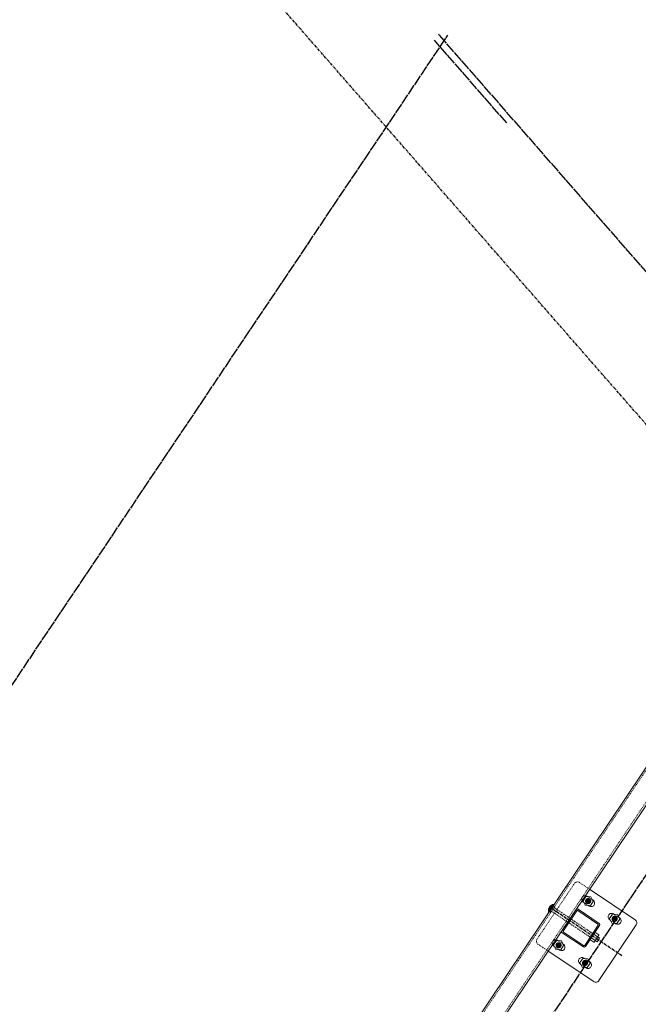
# Model space of a CAD drawing. Header units: inches. Extents: x 26089988 to 26091477, y 7484334 to 7485711.
# Tile 26 of 35: x 26090691 to 26090779, y 7485066 to 7485206. Entities that reach past the tile are written whole.
import ezdxf

# ---------------------------------------------------------------- set-up
doc = ezdxf.new("R2010")
doc.units = ezdxf.units.IN
doc.header["$MEASUREMENT"] = 0
for name, pattern in [('bcenterline', [0.5, 0.375, -0.03125, 0.0625, -0.03125]), ('bhiddenpr', [0.1875, 0.125, -0.0625]), ('brebarpr', [1.5625, 1.5, -0.0625]), ('DGN Style 2', [0.017105, 0.010263, -0.006842])]:
    doc.linetypes.add(name, pattern=pattern)
for name, color, linetype in [('BR_P_Brg_Centerline', 2, 'bcenterline'), ('BR_P_Rail_Centerline', 2, 'bcenterline'), ('BR_P_Rail_Hidden', 230, 'bhiddenpr'), ('BR_P_Rail_Object', 230, 'Continuous'), ('BR_P_Rail_Reinforcing', 30, 'brebarpr')]:
    doc.layers.add(name, color=color, linetype=linetype)

msp = doc.modelspace()

# ---------------------------------------------------------------- hatches: boundary and pattern name
at = {"layer": 'BR_P_Rail_Object', "lineweight": 0}
h = msp.add_hatch(color=151, dxfattribs=at)
edge = h.paths.add_edge_path()
edge.add_arc((26090771.63, 7485081.04), 0.438, 56.1527, 416.1527, ccw=False)
h = msp.add_hatch(color=151, dxfattribs=at)
edge = h.paths.add_edge_path()
edge.add_arc((26090771.63, 7485081.04), 0.438, 56.1527, 416.1527, ccw=False)
h = msp.add_hatch(color=151, dxfattribs=at)
edge = h.paths.add_edge_path()
edge.add_arc((26090775.37, 7485078.54), 0.438, 56.1527, 416.1527, ccw=False)
h = msp.add_hatch(color=151, dxfattribs=at)
edge = h.paths.add_edge_path()
edge.add_arc((26090767.45, 7485074.81), 0.438, 56.1527, 416.1527, ccw=False)
h = msp.add_hatch(color=151, dxfattribs=at)
edge = h.paths.add_edge_path()
edge.add_arc((26090767.45, 7485074.81), 0.438, 56.1527, 416.1527, ccw=False)
h = msp.add_hatch(color=151, dxfattribs=at)
edge = h.paths.add_edge_path()
edge.add_arc((26090771.19, 7485072.31), 0.438, 56.1527, 416.1527, ccw=False)

# ---------------------------------------------------------------- linework, layer by layer
at = {"layer": 'BR_P_Brg_Centerline'}
msp.add_line((26090850.54, 7485067.45), (26090402.45, 7485580.15), dxfattribs=at)
at = {"layer": 'BR_P_Rail_Centerline'}
msp.add_line((26090776.39, 7485073.33), (26090766.43, 7485080.02), dxfattribs=at)
at = {"layer": 'BR_P_Rail_Hidden', "color": 1, "linetype": 'DGN Style 2', "lineweight": 0}
for p, q in [((26090374.73, 7484495.5), (26090807.65, 7485141.04)), ((26090376.8, 7484494.11), (26090809.73, 7485139.65)), ((26090770.39, 7485083.68), (26090771.84, 7485082.71)), ((26090770.39, 7485083.68), (26090771.84, 7485082.71)), ((26090769.7, 7485083.54), (26090764.4, 7485075.65)), ((26090769.7, 7485083.54), (26090764.4, 7485075.65)), ((26090771.59, 7485081.67), (26090772.22, 7485081.25)), ((26090771.59, 7485081.67), (26090772.22, 7485081.25)), ((26090771.04, 7485080.84), (26090771.67, 7485080.42)), ((26090771.04, 7485080.84), (26090771.67, 7485080.42)), ((26090774.77, 7485078.33), (26090775.4, 7485077.91)), ((26090775.33, 7485079.16), (26090775.96, 7485078.74)), ((26090767.42, 7485075.44), (26090768.05, 7485075.02)), ((26090767.42, 7485075.44), (26090768.05, 7485075.02)), ((26090764.54, 7485074.96), (26090765.99, 7485073.99)), ((26090764.54, 7485074.96), (26090765.99, 7485073.99)), ((26090766.86, 7485074.61), (26090767.49, 7485074.19)), ((26090766.86, 7485074.61), (26090767.49, 7485074.19)), ((26090771.15, 7485072.93), (26090771.78, 7485072.51)), ((26090770.6, 7485072.1), (26090771.23, 7485071.68))]:
    msp.add_line(p, q, dxfattribs=at)
at = {"layer": 'BR_P_Rail_Hidden', "color": 1, "linetype": 'DGN Style 2'}
for p, q in [((26090766.17, 7485079.63), (26090766.35, 7485079.51)), ((26090766.17, 7485079.63), (26090766.35, 7485079.51)), ((26090766.87, 7485080.28), (26090766.35, 7485079.51)), ((26090766.87, 7485080.28), (26090766.35, 7485079.51)), ((26090766.43, 7485079.64), (26090772.07, 7485075.86)), ((26090766.69, 7485080.41), (26090766.87, 7485080.28)), ((26090766.69, 7485080.41), (26090766.87, 7485080.28)), ((26090766.78, 7485080.15), (26090772.41, 7485076.38))]:
    msp.add_line(p, q, dxfattribs=at)
at = {"layer": 'BR_P_Rail_Hidden', "color": 1, "linetype": 'DGN Style 2', "lineweight": 0}
msp.add_arc((26090770.11, 7485083.27), 0.5, 56.1527, 146.1527, dxfattribs=at)
msp.add_arc((26090770.11, 7485083.27), 0.5, 56.1527, 146.1527, dxfattribs=at)
at = {"layer": 'BR_P_Rail_Hidden', "color": 1, "linetype": 'DGN Style 2', "lineweight": 0, "extrusion": (0, 0, -1)}
msp.add_arc((-26090764.82, 7485075.38), 0.5, 303.8473, 33.8473, dxfattribs=at)
msp.add_arc((-26090764.82, 7485075.38), 0.5, 303.8473, 33.8473, dxfattribs=at)
at = {"layer": 'BR_P_Rail_Object', "color": 2, "lineweight": 13}
for p, q in [((26090374.52, 7484495.64), (26090807.45, 7485141.18)), ((26090809.94, 7485139.51), (26090377.01, 7484493.97))]:
    msp.add_line(p, q, dxfattribs=at)
at = {"layer": 'BR_P_Rail_Object', "color": 5, "lineweight": 13}
for p, q in [((26090771.84, 7485082.71), (26090778.28, 7485078.39)), ((26090778.42, 7485077.7), (26090773.12, 7485069.81)), ((26090765.99, 7485073.99), (26090772.43, 7485069.67))]:
    msp.add_line(p, q, dxfattribs=at)
at = {"layer": 'BR_P_Rail_Object', "color": 5, "lineweight": 0}
for p, q in [((26090770.94, 7485080.91), (26090771.04, 7485080.84)), ((26090770.94, 7485080.91), (26090771.04, 7485080.84)), ((26090771.49, 7485081.74), (26090771.59, 7485081.67)), ((26090771.49, 7485081.74), (26090771.59, 7485081.67)), ((26090772.22, 7485081.25), (26090772.32, 7485081.18)), ((26090772.22, 7485081.25), (26090772.32, 7485081.18)), ((26090769.92, 7485079.84), (26090767.92, 7485076.85)), ((26090769.92, 7485079.84), (26090767.92, 7485076.85)), ((26090770.02, 7485079.68), (26090768.11, 7485076.82)), ((26090770.02, 7485079.68), (26090768.11, 7485076.82)), ((26090770.17, 7485079.71), (26090773.02, 7485077.79)), ((26090770.2, 7485079.9), (26090773.19, 7485077.89)), ((26090771.67, 7485080.42), (26090771.77, 7485080.35)), ((26090771.67, 7485080.42), (26090771.77, 7485080.35)), ((26090774.67, 7485078.4), (26090774.77, 7485078.33)), ((26090775.23, 7485079.23), (26090775.33, 7485079.16)), ((26090775.96, 7485078.74), (26090776.06, 7485078.67)), ((26090773.05, 7485077.64), (26090771.14, 7485074.79)), ((26090773.24, 7485077.61), (26090771.24, 7485074.62)), ((26090775.4, 7485077.91), (26090775.5, 7485077.84)), ((26090767.32, 7485075.51), (26090767.42, 7485075.44)), ((26090767.32, 7485075.51), (26090767.42, 7485075.44)), ((26090767.97, 7485076.57), (26090770.96, 7485074.57)), ((26090768.13, 7485076.67), (26090770.99, 7485074.76)), ((26090766.76, 7485074.68), (26090766.86, 7485074.61)), ((26090766.76, 7485074.68), (26090766.86, 7485074.61)), ((26090767.49, 7485074.19), (26090767.59, 7485074.12)), ((26090767.49, 7485074.19), (26090767.59, 7485074.12)), ((26090768.05, 7485075.02), (26090768.15, 7485074.95)), ((26090768.05, 7485075.02), (26090768.15, 7485074.95)), ((26090771.05, 7485073), (26090771.15, 7485072.93)), ((26090770.5, 7485072.17), (26090770.6, 7485072.1)), ((26090771.23, 7485071.68), (26090771.33, 7485071.61)), ((26090771.78, 7485072.51), (26090771.88, 7485072.44))]:
    msp.add_line(p, q, dxfattribs=at)
at = {"layer": 'BR_P_Rail_Object', "color": 151, "linetype": 'Continuous', "lineweight": 13}
for p, q in [((26090766.01, 7485079.74), (26090766.27, 7485079.79)), ((26090766.01, 7485079.74), (26090766.27, 7485079.79)), ((26090766.01, 7485079.72), (26090766.26, 7485079.77)), ((26090766.01, 7485079.72), (26090766.26, 7485079.77)), ((26090766.01, 7485079.71), (26090766.25, 7485079.76)), ((26090766.01, 7485079.71), (26090766.25, 7485079.76)), ((26090766.01, 7485079.7), (26090766.24, 7485079.74)), ((26090766.01, 7485079.7), (26090766.24, 7485079.74)), ((26090766.01, 7485079.68), (26090766.23, 7485079.73)), ((26090766.01, 7485079.68), (26090766.23, 7485079.73)), ((26090766.06, 7485079.47), (26090766.01, 7485079.72)), ((26090766.06, 7485079.47), (26090766.01, 7485079.72)), ((26090766.01, 7485079.67), (26090766.22, 7485079.71)), ((26090766.01, 7485079.67), (26090766.22, 7485079.71)), ((26090766.01, 7485079.66), (26090766.21, 7485079.7)), ((26090766.01, 7485079.66), (26090766.21, 7485079.7)), ((26090766.01, 7485079.64), (26090766.2, 7485079.68)), ((26090766.01, 7485079.64), (26090766.2, 7485079.68)), ((26090766.01, 7485079.63), (26090766.19, 7485079.66)), ((26090766.01, 7485079.63), (26090766.19, 7485079.66)), ((26090766.01, 7485079.62), (26090766.18, 7485079.65)), ((26090766.05, 7485079.46), (26090766.01, 7485079.65)), ((26090766.01, 7485079.62), (26090766.18, 7485079.65)), ((26090766.05, 7485079.46), (26090766.01, 7485079.65)), ((26090766.02, 7485079.82), (26090766.34, 7485079.88)), ((26090766.02, 7485079.82), (26090766.34, 7485079.88)), ((26090766.02, 7485079.81), (26090766.33, 7485079.87)), ((26090766.02, 7485079.81), (26090766.33, 7485079.87)), ((26090766.02, 7485079.79), (26090766.32, 7485079.85)), ((26090766.02, 7485079.79), (26090766.32, 7485079.85)), ((26090766.02, 7485079.78), (26090766.31, 7485079.84)), ((26090766.02, 7485079.78), (26090766.31, 7485079.84)), ((26090766.02, 7485079.77), (26090766.3, 7485079.82)), ((26090766.08, 7485079.5), (26090766.02, 7485079.82)), ((26090766.02, 7485079.77), (26090766.3, 7485079.82)), ((26090766.08, 7485079.5), (26090766.02, 7485079.82)), ((26090766.02, 7485079.75), (26090766.28, 7485079.81)), ((26090766.02, 7485079.75), (26090766.28, 7485079.81)), ((26090766.07, 7485079.49), (26090766.02, 7485079.77)), ((26090766.07, 7485079.49), (26090766.02, 7485079.77)), ((26090766.02, 7485079.6), (26090766.17, 7485079.63)), ((26090766.02, 7485079.6), (26090766.17, 7485079.63)), ((26090766.02, 7485079.59), (26090766.16, 7485079.62)), ((26090766.02, 7485079.59), (26090766.16, 7485079.62)), ((26090766.02, 7485079.58), (26090766.15, 7485079.6)), ((26090766.02, 7485079.58), (26090766.15, 7485079.6)), ((26090766.02, 7485079.56), (26090766.14, 7485079.59)), ((26090766.02, 7485079.56), (26090766.14, 7485079.59)), ((26090766.02, 7485079.55), (26090766.13, 7485079.57)), ((26090766.02, 7485079.55), (26090766.13, 7485079.57)), ((26090766.02, 7485079.54), (26090766.12, 7485079.55)), ((26090766.02, 7485079.54), (26090766.12, 7485079.55)), ((26090766.03, 7485079.88), (26090766.38, 7485079.95)), ((26090766.03, 7485079.88), (26090766.38, 7485079.95)), ((26090766.03, 7485079.86), (26090766.37, 7485079.93)), ((26090766.03, 7485079.86), (26090766.37, 7485079.93)), ((26090766.03, 7485079.85), (26090766.36, 7485079.91)), ((26090766.03, 7485079.85), (26090766.36, 7485079.91)), ((26090766.03, 7485079.84), (26090766.35, 7485079.9)), ((26090766.03, 7485079.84), (26090766.35, 7485079.9)), ((26090766.09, 7485079.52), (26090766.03, 7485079.85)), ((26090766.09, 7485079.52), (26090766.03, 7485079.85)), ((26090766.03, 7485079.52), (26090766.11, 7485079.54)), ((26090766.03, 7485079.52), (26090766.11, 7485079.54)), ((26090766.03, 7485079.51), (26090766.1, 7485079.52)), ((26090766.03, 7485079.51), (26090766.1, 7485079.52)), ((26090766.03, 7485079.5), (26090766.09, 7485079.51)), ((26090766.03, 7485079.5), (26090766.09, 7485079.51)), ((26090766.04, 7485079.92), (26090766.41, 7485079.99)), ((26090766.04, 7485079.92), (26090766.41, 7485079.99)), ((26090766.04, 7485079.91), (26090766.4, 7485079.98)), ((26090766.04, 7485079.91), (26090766.4, 7485079.98)), ((26090766.04, 7485079.89), (26090766.39, 7485079.96)), ((26090766.04, 7485079.89), (26090766.39, 7485079.96)), ((26090766.11, 7485079.55), (26090766.04, 7485079.92)), ((26090766.11, 7485079.55), (26090766.04, 7485079.92)), ((26090766.1, 7485079.54), (26090766.04, 7485079.89)), ((26090766.1, 7485079.54), (26090766.04, 7485079.89)), ((26090766.05, 7485079.95), (26090766.43, 7485080.02)), ((26090766.05, 7485079.95), (26090766.43, 7485080.02)), ((26090766.05, 7485079.94), (26090766.42, 7485080.01)), ((26090766.05, 7485079.94), (26090766.42, 7485080.01)), ((26090766.13, 7485079.57), (26090766.05, 7485079.94)), ((26090766.13, 7485079.57), (26090766.05, 7485079.94)), ((26090766.06, 7485079.98), (26090766.45, 7485080.06)), ((26090766.06, 7485079.98), (26090766.45, 7485080.06)), ((26090766.06, 7485079.96), (26090766.44, 7485080.04)), ((26090766.06, 7485079.96), (26090766.44, 7485080.04)), ((26090766.14, 7485079.58), (26090766.06, 7485079.97)), ((26090766.14, 7485079.58), (26090766.06, 7485079.97)), ((26090766.07, 7485080.01), (26090766.47, 7485080.09)), ((26090766.07, 7485080.01), (26090766.47, 7485080.09)), ((26090766.07, 7485079.99), (26090766.46, 7485080.07)), ((26090766.07, 7485079.99), (26090766.46, 7485080.07)), ((26090766.15, 7485079.6), (26090766.07, 7485080)), ((26090766.15, 7485079.6), (26090766.07, 7485080)), ((26090766.08, 7485080.04), (26090766.49, 7485080.12)), ((26090766.08, 7485080.04), (26090766.49, 7485080.12)), ((26090766.08, 7485080.02), (26090766.48, 7485080.1)), ((26090766.08, 7485080.02), (26090766.48, 7485080.1)), ((26090766.16, 7485079.61), (26090766.08, 7485080.02)), ((26090766.16, 7485079.61), (26090766.08, 7485080.02)), ((26090766.09, 7485080.05), (26090766.51, 7485080.13)), ((26090766.09, 7485080.05), (26090766.51, 7485080.13)), ((26090766.17, 7485079.63), (26090766.09, 7485080.04)), ((26090766.17, 7485079.63), (26090766.09, 7485080.04)), ((26090766.1, 7485080.08), (26090766.53, 7485080.17)), ((26090766.1, 7485080.08), (26090766.53, 7485080.17)), ((26090766.1, 7485080.07), (26090766.52, 7485080.15)), ((26090766.1, 7485080.07), (26090766.52, 7485080.15)), ((26090766.18, 7485079.65), (26090766.1, 7485080.06)), ((26090766.18, 7485079.65), (26090766.1, 7485080.06)), ((26090766.11, 7485080.1), (26090766.54, 7485080.18)), ((26090766.11, 7485080.1), (26090766.54, 7485080.18)), ((26090766.2, 7485079.68), (26090766.11, 7485080.1)), ((26090766.2, 7485079.68), (26090766.11, 7485080.1)), ((26090766.19, 7485079.66), (26090766.11, 7485080.08)), ((26090766.19, 7485079.66), (26090766.11, 7485080.08)), ((26090766.12, 7485080.11), (26090766.55, 7485080.2)), ((26090766.12, 7485080.11), (26090766.55, 7485080.2)), ((26090766.21, 7485079.69), (26090766.12, 7485080.12)), ((26090766.21, 7485079.69), (26090766.12, 7485080.12)), ((26090766.13, 7485080.13), (26090766.56, 7485080.21)), ((26090766.13, 7485080.13), (26090766.56, 7485080.21)), ((26090766.22, 7485079.71), (26090766.13, 7485080.14)), ((26090766.22, 7485079.71), (26090766.13, 7485080.14)), ((26090766.14, 7485080.14), (26090766.57, 7485080.23)), ((26090766.14, 7485080.14), (26090766.57, 7485080.23)), ((26090766.23, 7485079.72), (26090766.14, 7485080.16)), ((26090766.23, 7485079.72), (26090766.14, 7485080.16)), ((26090766.15, 7485080.16), (26090766.58, 7485080.24)), ((26090766.15, 7485080.16), (26090766.58, 7485080.24)), ((26090766.16, 7485080.17), (26090766.59, 7485080.26)), ((26090766.16, 7485080.17), (26090766.59, 7485080.26)), ((26090766.24, 7485079.74), (26090766.16, 7485080.17)), ((26090766.24, 7485079.74), (26090766.16, 7485080.17)), ((26090766.17, 7485080.19), (26090766.6, 7485080.28)), ((26090766.17, 7485080.19), (26090766.6, 7485080.28)), ((26090766.25, 7485079.76), (26090766.17, 7485080.19)), ((26090766.25, 7485079.76), (26090766.17, 7485080.19)), ((26090766.18, 7485080.21), (26090766.61, 7485080.29)), ((26090766.18, 7485080.21), (26090766.61, 7485080.29)), ((26090766.26, 7485079.77), (26090766.18, 7485080.2)), ((26090766.26, 7485079.77), (26090766.18, 7485080.2)), ((26090766.19, 7485080.22), (26090766.62, 7485080.31)), ((26090766.19, 7485080.22), (26090766.62, 7485080.31)), ((26090766.27, 7485079.79), (26090766.19, 7485080.22)), ((26090766.27, 7485079.79), (26090766.19, 7485080.22)), ((26090766.2, 7485080.24), (26090766.63, 7485080.32)), ((26090766.2, 7485080.24), (26090766.63, 7485080.32)), ((26090766.28, 7485079.8), (26090766.2, 7485080.23)), ((26090766.28, 7485079.8), (26090766.2, 7485080.23)), ((26090766.21, 7485080.25), (26090766.64, 7485080.34)), ((26090766.21, 7485080.25), (26090766.64, 7485080.34)), ((26090766.29, 7485079.82), (26090766.21, 7485080.25)), ((26090766.29, 7485079.82), (26090766.21, 7485080.25)), ((26090766.3, 7485079.83), (26090766.22, 7485080.26)), ((26090766.3, 7485079.83), (26090766.22, 7485080.26)), ((26090766.23, 7485080.27), (26090766.65, 7485080.35)), ((26090766.23, 7485080.27), (26090766.65, 7485080.35)), ((26090766.31, 7485079.85), (26090766.23, 7485080.27)), ((26090766.31, 7485079.85), (26090766.23, 7485080.27)), ((26090766.24, 7485080.29), (26090766.66, 7485080.37)), ((26090766.24, 7485080.29), (26090766.66, 7485080.37)), ((26090766.32, 7485079.87), (26090766.24, 7485080.29)), ((26090766.32, 7485079.87), (26090766.24, 7485080.29)), ((26090766.25, 7485080.3), (26090766.67, 7485080.38)), ((26090766.25, 7485080.3), (26090766.67, 7485080.38)), ((26090766.34, 7485079.88), (26090766.25, 7485080.3)), ((26090766.34, 7485079.88), (26090766.25, 7485080.3)), ((26090766.35, 7485079.9), (26090766.26, 7485080.31)), ((26090766.35, 7485079.9), (26090766.26, 7485080.31)), ((26090766.27, 7485080.32), (26090766.68, 7485080.4)), ((26090766.27, 7485080.32), (26090766.68, 7485080.4)), ((26090766.36, 7485079.91), (26090766.28, 7485080.32)), ((26090766.36, 7485079.91), (26090766.28, 7485080.32)), ((26090766.29, 7485080.34), (26090766.69, 7485080.42)), ((26090766.29, 7485080.34), (26090766.69, 7485080.42)), ((26090766.37, 7485079.93), (26090766.29, 7485080.33)), ((26090766.37, 7485079.93), (26090766.29, 7485080.33)), ((26090766.38, 7485079.94), (26090766.3, 7485080.35)), ((26090766.38, 7485079.94), (26090766.3, 7485080.35)), ((26090766.31, 7485080.35), (26090766.7, 7485080.43)), ((26090766.31, 7485080.35), (26090766.7, 7485080.43)), ((26090766.39, 7485079.96), (26090766.31, 7485080.36)), ((26090766.39, 7485079.96), (26090766.31, 7485080.36)), ((26090766.4, 7485079.97), (26090766.32, 7485080.37)), ((26090766.4, 7485079.97), (26090766.32, 7485080.37)), ((26090766.33, 7485080.37), (26090766.72, 7485080.45)), ((26090766.33, 7485080.37), (26090766.72, 7485080.45)), ((26090766.41, 7485079.99), (26090766.33, 7485080.38)), ((26090766.41, 7485079.99), (26090766.33, 7485080.38)), ((26090766.42, 7485080.01), (26090766.34, 7485080.39)), ((26090766.42, 7485080.01), (26090766.34, 7485080.39)), ((26090766.35, 7485080.39), (26090766.73, 7485080.46)), ((26090766.35, 7485080.39), (26090766.73, 7485080.46)), ((26090766.43, 7485080.02), (26090766.36, 7485080.4)), ((26090766.43, 7485080.02), (26090766.36, 7485080.4)), ((26090766.37, 7485080.41), (26090766.74, 7485080.48)), ((26090766.37, 7485080.41), (26090766.74, 7485080.48)), ((26090766.44, 7485080.04), (26090766.37, 7485080.41)), ((26090766.44, 7485080.04), (26090766.37, 7485080.41)), ((26090766.45, 7485080.05), (26090766.38, 7485080.41)), ((26090766.45, 7485080.05), (26090766.38, 7485080.41)), ((26090766.39, 7485080.42), (26090766.75, 7485080.49)), ((26090766.39, 7485080.42), (26090766.75, 7485080.49)), ((26090766.46, 7485080.07), (26090766.39, 7485080.42)), ((26090766.46, 7485080.07), (26090766.39, 7485080.42)), ((26090766.47, 7485080.08), (26090766.4, 7485080.43)), ((26090766.47, 7485080.08), (26090766.4, 7485080.43)), ((26090766.42, 7485080.44), (26090766.76, 7485080.51)), ((26090766.42, 7485080.44), (26090766.76, 7485080.51)), ((26090766.48, 7485080.1), (26090766.42, 7485080.44)), ((26090766.48, 7485080.1), (26090766.42, 7485080.44)), ((26090766.49, 7485080.12), (26090766.43, 7485080.45)), ((26090766.49, 7485080.12), (26090766.43, 7485080.45)), ((26090766.5, 7485080.13), (26090766.44, 7485080.46)), ((26090766.5, 7485080.13), (26090766.44, 7485080.46)), ((26090766.45, 7485080.46), (26090766.77, 7485080.53)), ((26090766.45, 7485080.46), (26090766.77, 7485080.53)), ((26090766.51, 7485080.15), (26090766.45, 7485080.46)), ((26090766.51, 7485080.15), (26090766.45, 7485080.46)), ((26090766.52, 7485080.16), (26090766.46, 7485080.47)), ((26090766.52, 7485080.16), (26090766.46, 7485080.47)), ((26090766.53, 7485080.18), (26090766.48, 7485080.48)), ((26090766.53, 7485080.18), (26090766.48, 7485080.48)), ((26090766.49, 7485080.48), (26090766.78, 7485080.54)), ((26090766.49, 7485080.48), (26090766.78, 7485080.54)), ((26090766.55, 7485080.19), (26090766.49, 7485080.48)), ((26090766.55, 7485080.19), (26090766.49, 7485080.48)), ((26090766.56, 7485080.21), (26090766.5, 7485080.49)), ((26090766.56, 7485080.21), (26090766.5, 7485080.49)), ((26090766.57, 7485080.23), (26090766.51, 7485080.5)), ((26090766.57, 7485080.23), (26090766.51, 7485080.5)), ((26090766.53, 7485080.51), (26090766.79, 7485080.56)), ((26090766.53, 7485080.51), (26090766.79, 7485080.56)), ((26090766.58, 7485080.24), (26090766.53, 7485080.5)), ((26090766.58, 7485080.24), (26090766.53, 7485080.5)), ((26090766.59, 7485080.26), (26090766.54, 7485080.51)), ((26090766.59, 7485080.26), (26090766.54, 7485080.51)), ((26090766.6, 7485080.27), (26090766.55, 7485080.51)), ((26090766.6, 7485080.27), (26090766.55, 7485080.51)), ((26090766.61, 7485080.29), (26090766.56, 7485080.52)), ((26090766.61, 7485080.29), (26090766.56, 7485080.52)), ((26090766.62, 7485080.3), (26090766.58, 7485080.53)), ((26090766.62, 7485080.3), (26090766.58, 7485080.53)), ((26090766.59, 7485080.53), (26090766.8, 7485080.57)), ((26090766.59, 7485080.53), (26090766.8, 7485080.57)), ((26090766.63, 7485080.32), (26090766.59, 7485080.53)), ((26090766.63, 7485080.32), (26090766.59, 7485080.53)), ((26090766.64, 7485080.33), (26090766.6, 7485080.54)), ((26090766.64, 7485080.33), (26090766.6, 7485080.54)), ((26090766.65, 7485080.35), (26090766.61, 7485080.54)), ((26090766.65, 7485080.35), (26090766.61, 7485080.54)), ((26090766.66, 7485080.37), (26090766.63, 7485080.54)), ((26090766.66, 7485080.37), (26090766.63, 7485080.54)), ((26090766.67, 7485080.38), (26090766.64, 7485080.55)), ((26090766.67, 7485080.38), (26090766.64, 7485080.55)), ((26090766.68, 7485080.4), (26090766.65, 7485080.55)), ((26090766.68, 7485080.4), (26090766.65, 7485080.55)), ((26090766.69, 7485080.41), (26090766.66, 7485080.56)), ((26090766.69, 7485080.41), (26090766.66, 7485080.56)), ((26090766.7, 7485080.43), (26090766.68, 7485080.56)), ((26090766.7, 7485080.43), (26090766.68, 7485080.56)), ((26090766.69, 7485080.57), (26090766.81, 7485080.59)), ((26090766.69, 7485080.57), (26090766.81, 7485080.59)), ((26090766.71, 7485080.44), (26090766.69, 7485080.56)), ((26090766.71, 7485080.44), (26090766.69, 7485080.56)), ((26090766.72, 7485080.46), (26090766.7, 7485080.57)), ((26090766.72, 7485080.46), (26090766.7, 7485080.57)), ((26090766.73, 7485080.48), (26090766.72, 7485080.57)), ((26090766.73, 7485080.48), (26090766.72, 7485080.57)), ((26090766.74, 7485080.49), (26090766.73, 7485080.57)), ((26090766.74, 7485080.49), (26090766.73, 7485080.57)), ((26090766.76, 7485080.51), (26090766.74, 7485080.58)), ((26090766.76, 7485080.51), (26090766.74, 7485080.58)), ((26090766.77, 7485080.52), (26090766.75, 7485080.58)), ((26090766.77, 7485080.52), (26090766.75, 7485080.58)), ((26090766.78, 7485080.54), (26090766.77, 7485080.58)), ((26090766.78, 7485080.54), (26090766.77, 7485080.58)), ((26090766.79, 7485080.55), (26090766.78, 7485080.58)), ((26090766.79, 7485080.55), (26090766.78, 7485080.58)), ((26090766.8, 7485080.57), (26090766.79, 7485080.59)), ((26090766.8, 7485080.57), (26090766.79, 7485080.59)), ((26090766.81, 7485080.59), (26090766.81, 7485080.59)), ((26090766.81, 7485080.59), (26090766.81, 7485080.59)), ((26090766.03, 7485079.48), (26090766.07, 7485079.49)), ((26090766.03, 7485079.48), (26090766.07, 7485079.49)), ((26090766.04, 7485079.47), (26090766.06, 7485079.48)), ((26090766.04, 7485079.47), (26090766.06, 7485079.48)), ((26090766.04, 7485079.46), (26090766.05, 7485079.46)), ((26090766.04, 7485079.46), (26090766.05, 7485079.46))]:
    msp.add_line(p, q, dxfattribs=at)
at = {"layer": 'BR_P_Rail_Object', "color": 151, "lineweight": 13}
for p, q in [((26090771.89, 7485075.6), (26090772.42, 7485075.25)), ((26090772.59, 7485075.51), (26090772.07, 7485075.86)), ((26090772.94, 7485076.02), (26090772.41, 7485076.38)), ((26090772.61, 7485075.43), (26090772.49, 7485075.26)), ((26090772.59, 7485076.64), (26090773.12, 7485076.28)), ((26090772.61, 7485075.43), (26090772.67, 7485075.52)), ((26090772.64, 7485075.48), (26090772.9, 7485075.3)), ((26090772.96, 7485075.95), (26090772.67, 7485075.52)), ((26090773.24, 7485075.82), (26090772.9, 7485075.3)), ((26090772.96, 7485075.95), (26090773.02, 7485076.04)), ((26090772.99, 7485075.99), (26090773.24, 7485075.82)), ((26090773.13, 7485076.21), (26090773.02, 7485076.04))]:
    msp.add_line(p, q, dxfattribs=at)
at = {"layer": 'BR_P_Rail_Object', "color": 151, "linetype": 'Continuous', "lineweight": 0, "flags": 128}
for points in [[(26090770.91, 7485081.09), (26090771.23, 7485080.45), (26090771.95, 7485080.4), (26090772.35, 7485080.99), (26090772.03, 7485081.64), (26090771.31, 7485081.69), (26090770.91, 7485081.09)], [(26090770.91, 7485081.09), (26090771.23, 7485080.45), (26090771.95, 7485080.4), (26090772.35, 7485080.99), (26090772.03, 7485081.64), (26090771.31, 7485081.69), (26090770.91, 7485081.09)], [(26090774.65, 7485078.58), (26090774.97, 7485077.94), (26090775.68, 7485077.89), (26090776.08, 7485078.49), (26090775.77, 7485079.13), (26090775.05, 7485079.18), (26090774.65, 7485078.58)], [(26090766.74, 7485074.86), (26090767.05, 7485074.22), (26090767.77, 7485074.17), (26090768.17, 7485074.77), (26090767.85, 7485075.41), (26090767.14, 7485075.46), (26090766.74, 7485074.86)], [(26090766.74, 7485074.86), (26090767.05, 7485074.22), (26090767.77, 7485074.17), (26090768.17, 7485074.77), (26090767.85, 7485075.41), (26090767.14, 7485075.46), (26090766.74, 7485074.86)], [(26090770.47, 7485072.36), (26090770.79, 7485071.71), (26090771.51, 7485071.66), (26090771.91, 7485072.26), (26090771.59, 7485072.9), (26090770.87, 7485072.95), (26090770.47, 7485072.36)]]:
    msp.add_lwpolyline(points, close=True, dxfattribs=at)
at = {"layer": 'BR_P_Rail_Object', "color": 151, "linetype": 'Continuous', "lineweight": 13, "flags": 128}
msp.add_lwpolyline([(26090767.45, 7485074.81), (26090767.45, 7485074.81)], dxfattribs=at)
msp.add_lwpolyline([(26090767.45, 7485074.81), (26090767.45, 7485074.81)], dxfattribs=at)
at = {"layer": 'BR_P_Rail_Object', "color": 5, "lineweight": 0, "extrusion": (0, 0, -1)}
for centre, radius, start, end in [((-26090771.21, 7485081.32), 0.5, 303.8473, 33.8473), ((-26090771.21, 7485081.32), 0.5, 303.8473, 33.8473), ((-26090771.21, 7485081.32), 0.5, 33.8473, 123.8473), ((-26090771.21, 7485081.32), 0.5, 33.8473, 123.8473), ((-26090770.11, 7485079.62), 0.107, 33.8473, 123.8473), ((-26090770.11, 7485079.62), 0.107, 33.8473, 123.8473), ((-26090772.05, 7485080.76), 0.5, 213.8473, 303.8473), ((-26090774.95, 7485078.81), 0.5, 303.8473, 33.8473), ((-26090774.95, 7485078.81), 0.5, 33.8473, 123.8473), ((-26090772.96, 7485077.7), 0.107, 123.8473, 213.8473), ((-26090773.08, 7485077.72), 0.2, 123.8473, 213.8473), ((-26090775.78, 7485078.26), 0.5, 213.8473, 303.8473), ((-26090767.04, 7485075.09), 0.5, 303.8473, 33.8473), ((-26090767.04, 7485075.09), 0.5, 303.8473, 33.8473), ((-26090767.04, 7485075.09), 0.5, 33.8473, 123.8473), ((-26090767.04, 7485075.09), 0.5, 33.8473, 123.8473), ((-26090767.87, 7485074.54), 0.5, 213.8473, 303.8473), ((-26090771.05, 7485074.85), 0.107, 213.8473, 303.8473), ((-26090770.77, 7485072.59), 0.5, 303.8473, 33.8473), ((-26090770.77, 7485072.59), 0.5, 33.8473, 123.8473), ((-26090771.61, 7485072.03), 0.5, 213.8473, 303.8473)]:
    msp.add_arc(centre, radius, start, end, dxfattribs=at)
at = {"layer": 'BR_P_Rail_Object', "color": 5, "lineweight": 0}
for centre, radius, start, end in [((26090772.05, 7485080.76), 0.5, 326.1527, 56.1527), ((26090770.09, 7485079.73), 0.2, 56.1527, 146.1527), ((26090770.09, 7485079.73), 0.2, 56.1527, 146.1527), ((26090775.78, 7485078.26), 0.5, 326.1527, 56.1527), ((26090768.08, 7485076.74), 0.2, 146.1527, 236.1527), ((26090768.08, 7485076.74), 0.2, 146.1527, 236.1527), ((26090768.19, 7485076.76), 0.107, 146.1527, 236.1527), ((26090768.19, 7485076.76), 0.107, 146.1527, 236.1527), ((26090767.87, 7485074.54), 0.5, 326.1527, 56.1527), ((26090771.07, 7485074.73), 0.2, 236.1527, 326.1527), ((26090771.61, 7485072.03), 0.5, 326.1527, 56.1527)]:
    msp.add_arc(centre, radius, start, end, dxfattribs=at)
at = {"layer": 'BR_P_Rail_Object', "color": 151, "linetype": 'Continuous', "lineweight": 13}
msp.add_arc((26090766.92, 7485079.68), 0.912, 97.2648, 195.0406, dxfattribs=at)
msp.add_arc((26090766.92, 7485079.68), 0.912, 97.2648, 195.0406, dxfattribs=at)
at = {"layer": 'BR_P_Rail_Object', "color": 5, "lineweight": 13}
for centre, start, end in [((26090778, 7485077.97), 326.1527, 56.1527), ((26090772.71, 7485070.08), 236.1527, 326.1527)]:
    msp.add_arc(centre, 0.5, start, end, dxfattribs=at)
at = {"layer": 'BR_P_Rail_Object', "color": 151, "lineweight": 13}
for centre in [(26090772.62, 7485075.55), (26090772.97, 7485076.07)]:
    msp.add_arc(centre, 0.0533, 236.1527, 326.1527, dxfattribs=at)
at = {"layer": 'BR_P_Rail_Object', "color": 151, "lineweight": 13, "extrusion": (0, 0, -1)}
for centre, start, end in [((-26090772.56, 7485075.46), 123.8473, 213.8473), ((-26090772.91, 7485075.98), 123.8473, 213.8473), ((-26090773.09, 7485076.24), 123.8473, 213.8473), ((-26090772.45, 7485075.29), 213.8473, 303.8473)]:
    msp.add_arc(centre, 0.0533, start, end, dxfattribs=at)
at = {"layer": 'BR_P_Rail_Reinforcing'}
for p, q in [((26090591.19, 7484963.78), (26090751.84, 7485203.34)), ((26090652.85, 7484895.39), (26090814.44, 7485136.34))]:
    msp.add_line(p, q, dxfattribs=at)
for points in [[(26090812.7, 7485132.31), (26090750.5, 7485203.48)], [(26090760.14, 7485190.93), (26090749.92, 7485202.62)]]:
    msp.add_lwpolyline(points, dxfattribs=at)

doc.saveas('drawing.dxf')
